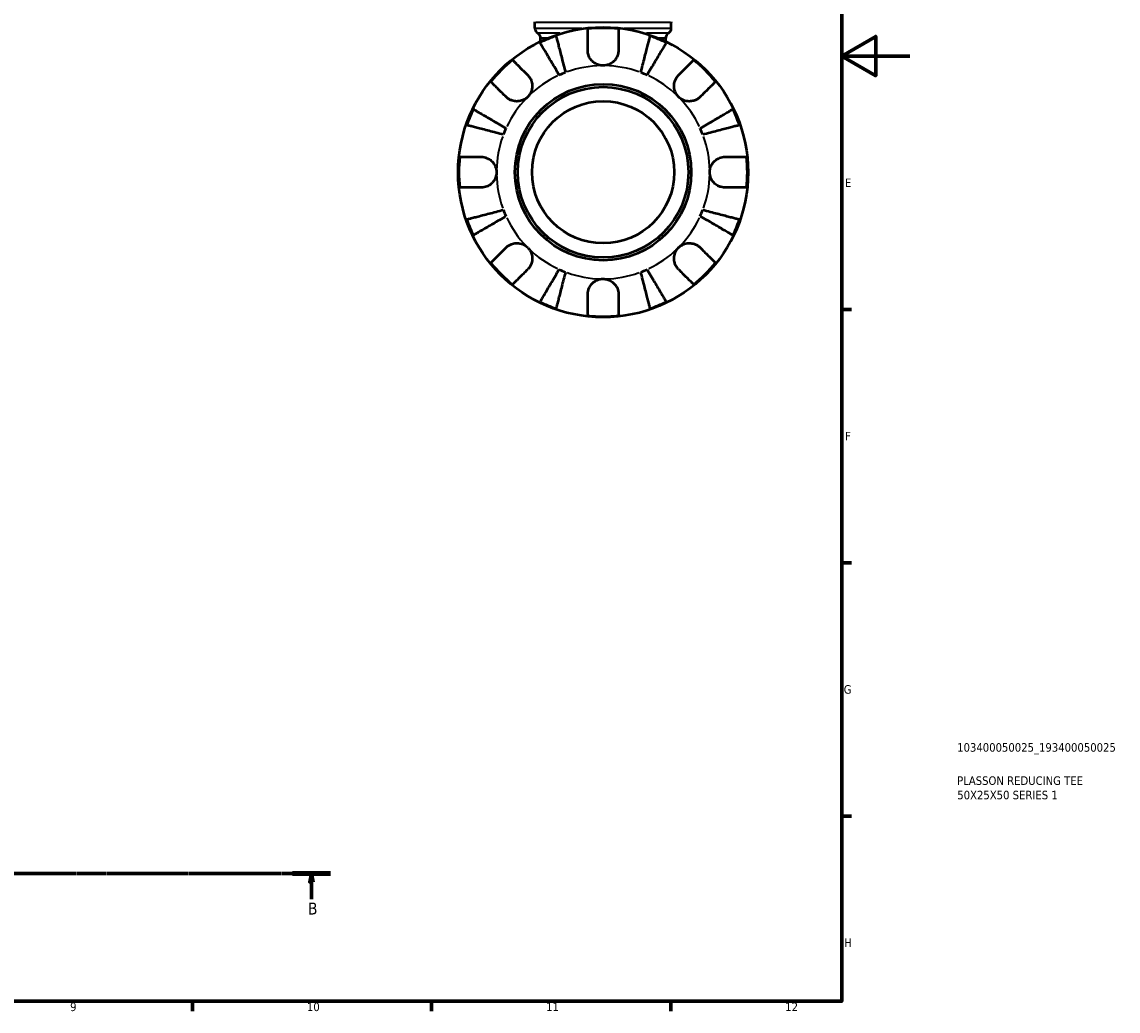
# Model space of a CAD drawing. Header units: millimetres. Extents: x 0 to 902, y 0 to 828.
# Tile 10 of 11: x 581 to 902, y 17 to 307. Entities that reach past the tile are written whole.
import ezdxf

# ---------------------------------------------------------------- set-up
doc = ezdxf.new("R2010")
doc.units = ezdxf.units.MM
doc.linetypes.add('CHAIN', pattern=[0.7087, 0.4724, -0.0591, 0.1181, -0.0591])
for name, color, linetype, lineweight in [('Border (ISO)', 7, 'Continuous', 70), ('Section Line (ISO)', 7, 'CHAIN', 70), ('Title (ISO)', 7, 'Continuous', 50), ('Visible (ISO)', 7, 'Continuous', 50), ('Visible Narrow (ISO)', 7, 'Continuous', 35)]:
    doc.layers.add(name, color=color, linetype=linetype, lineweight=lineweight)
doc.styles.add('Label Text (ISO)', font='tahoma.ttf')
doc.styles.add('Note Text (ISO)', font='tahoma.ttf')

# ---------------------------------------------------------------- blocks, each defined once
blk = doc.blocks.new('Borders Default Border')
at = {"layer": 'Border (ISO)'}
for p, q in [((821, 222.75), (823.9, 222.75)), ((821, 148.5), (823.9, 148.5)), ((821, 74.25), (823.9, 74.25)), ((630.75, 20), (630.75, 17.1)), ((700.83, 20), (700.83, 17.1)), ((770.92, 20), (770.92, 17.1))]:
    blk.add_line(p, q, dxfattribs=at)
at = {"layer": 'Border (ISO)', "flags": 128}
for points in [[(20, 20), (20, 574), (821, 574), (821, 20), (20, 20)], [(841, 297), (821, 297), (831, 302.77), (831, 291.23), (821, 297)]]:
    blk.add_lwpolyline(points, dxfattribs=at)
at = {"layer": 'Border (ISO)', "color": 232, "true_color": 0xca0064, "char_height": 2.5, "attachment_point": 7, "style": 'Note Text (ISO)'}
for s, insert in [('E', (821.94, 258.63)), ('F', (822, 184.38)), ('G', (821.61, 110.08)), ('H', (821.74, 35.88)), ('9', (594.88, 17.05)), ('10', (664.29, 17.05)), ('11', (734.37, 17.1)), ('12', (804.46, 17.1))]:
    blk.add_mtext(s, dxfattribs=dict(at, insert=insert))
blk = doc.blocks.new('Title Blocks ISO')
at = {"layer": 'Title (ISO)', "color": 232, "true_color": 0xca0064, "style": 'Note Text (ISO)'}
for tag, p in [('PART_NUMBER_001', (33.84, 73.13)), ('DESCRIPTION_001', (33.84, 63.4)), ('DESCRIPTION_002', (33.88, 59.18))]:
    blk.add_attdef(tag, p, '', height=2.5, dxfattribs=at)
blk = doc.blocks.new('2dTransSection0')
at = {"layer": 'Section Line (ISO)', "linetype": 'CHAIN'}
blk.add_line((157.6, 57.4), (671.2, 57.4), dxfattribs=at)
at = {"layer": 'Section Line (ISO)', "linetype": 'Continuous', "lineweight": 140}
blk.add_line((660.05, 57.4), (671.2, 57.4), dxfattribs=at)
at = {"layer": 'Section Line (ISO)', "linetype": 'Continuous'}
for p, q in [((665.63, 57.4), (665.13, 54.9)), ((665.13, 54.9), (666.13, 54.9)), ((665.63, 54.9), (665.63, 57.4)), ((666.13, 54.9), (665.63, 57.4)), ((665.63, 49.91), (665.63, 54.9))]:
    blk.add_line(p, q, dxfattribs=at)
at = {"layer": 'Section Line (ISO)', "linetype": 'Continuous', "flags": 128}
blk.add_lwpolyline([(666.13, 54.9), (665.63, 57.4), (665.13, 54.9), (666.13, 54.9)], dxfattribs=at)
at = {"layer": 'Section Line (ISO)'}
blk.add_solid([(666.13, 54.9), (665.63, 57.4), (665.13, 54.9), (666.13, 54.9)], dxfattribs=at)
at = {"layer": 'Section Line (ISO)', "insert": (664.56, 45.4), "char_height": 3.5, "attachment_point": 7, "style": 'Label Text (ISO)'}
blk.add_mtext('B', dxfattribs=at)

msp = doc.modelspace()

# ---------------------------------------------------------------- linework, layer by layer
at = {"layer": 'Visible (ISO)'}
for p, q in [((731.1121, 305.1817), (731.1121, 306.9088)), ((771.0621, 305.1817), (771.0621, 306.9088)), ((732.7571, 301.3128), (732.7571, 302.2697)), ((769.4171, 301.3128), (769.4171, 302.2697))]:
    msp.add_line(p, q, dxfattribs=at)
for radius in [42.5, 25.85, 25, 20.8333]:
    msp.add_circle((751.0871, 262.9688), radius, dxfattribs=at)
for centre, radius, start, end in [((637.2601, 306.9088), 93.8519, 0, 0.074785), ((732.8121, 305.1817), 1.7, 180, 238.923876), ((751.0871, 262.9688), 42.2727, 83.88919, 96.11081), ((769.3621, 305.1817), 1.7, 301.076124, 0), ((864.914, 306.9088), 93.8519, 179.925215, 180), ((731.0571, 302.2697), 1.7, 0, 58.923876), ((751.0871, 262.9688), 42.2727, 109.054366, 115.945634), ((751.0871, 262.9688), 42.2727, 64.054366, 70.945634), ((771.1171, 302.2697), 1.7, 121.076124, 180), ((751.0871, 262.9688), 42.2727, 128.88919, 141.11081), ((751.0871, 262.9688), 42.2727, 38.88919, 51.11081), ((751.0871, 262.9688), 31.25, 110.666222, 114.333778), ((751.0871, 262.9688), 31.25, 65.666222, 69.333778), ((751.0871, 262.9688), 42.2727, 154.054366, 160.945634), ((751.0871, 262.9688), 42.2727, 19.054366, 25.945634), ((751.0871, 262.9688), 31.25, 155.666222, 159.333778), ((751.0871, 262.9688), 31.25, 20.666222, 24.333778), ((751.0871, 262.9688), 42.2727, 173.88919, 186.11081), ((751.0871, 262.9688), 42.2727, 353.88919, 6.11081), ((751.0871, 262.9688), 31.25, 200.666222, 204.333778), ((751.0871, 262.9688), 31.25, 335.666222, 339.333778), ((751.0871, 262.9688), 42.2727, 199.054366, 205.945634), ((751.0871, 262.9688), 42.2727, 334.054366, 340.945634), ((751.0871, 262.9688), 42.2727, 218.88919, 231.11081), ((751.0871, 262.9688), 42.2727, 308.88919, 321.11081), ((751.0871, 262.9688), 31.25, 245.666222, 249.333778), ((751.0871, 262.9688), 31.25, 290.666222, 294.333778), ((751.0871, 262.9688), 42.2727, 244.054366, 250.945634), ((751.0871, 262.9688), 42.2727, 289.054366, 295.945634), ((751.0871, 262.9688), 42.2727, 263.88919, 276.11081)]:
    msp.add_arc(centre, radius, start, end, dxfattribs=at)
for points, knots in [([(737.2865, 302.9254), (737.3235, 302.7824), (737.3791, 302.5672), (737.5105, 302.059), (737.5992, 301.7162), (737.8102, 300.9005), (737.9325, 300.4275), (738.1789, 299.4745), (738.3259, 298.9063), (738.6422, 297.6831), (738.8117, 297.028), (739.1345, 295.7796), (739.3177, 295.0711), (739.6921, 293.6236), (739.8832, 292.8846), (740.0582, 292.208)], [0.21343366, 0.21343366, 0.21343366, 0.21343366, 0.41600999, 0.41600999, 0.62434849, 0.62434849, 0.83268698, 0.83268698, 1.04157188, 1.04157188, 1.25045677, 1.25045677, 1.46012794, 1.46012794, 1.66979911, 1.66979911, 1.66979911, 1.66979911]), ([(746.5871, 298.7188), (746.5871, 299.2192), (746.5871, 299.7274), (746.5871, 300.8436), (746.5871, 301.4323), (746.5871, 302.4188), (746.5871, 302.9079), (746.5871, 303.7517), (746.5871, 304.1064), (746.5871, 304.6315), (746.5871, 304.8536), (746.5871, 305.0013)], [5.502271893, 5.502271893, 5.502271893, 5.502271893, 5.661726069, 5.661726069, 5.871113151, 5.871113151, 6.079513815, 6.079513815, 6.287914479, 6.287914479, 6.490075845, 6.490075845, 6.490075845, 6.490075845]), ([(755.5871, 305.0013), (755.5871, 304.8536), (755.5871, 304.6315), (755.5871, 304.1064), (755.5871, 303.7517), (755.5871, 302.9079), (755.5871, 302.4188), (755.5871, 301.4323), (755.5871, 300.8436), (755.5871, 299.7274), (755.5871, 299.2192), (755.5871, 298.7188)], [0.21343841, 0.21343841, 0.21343841, 0.21343841, 0.415599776, 0.415599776, 0.62400044, 0.62400044, 0.832401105, 0.832401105, 1.041788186, 1.041788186, 1.201242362, 1.201242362, 1.201242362, 1.201242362]), ([(762.1159, 292.208), (762.2909, 292.8846), (762.482, 293.6236), (762.8564, 295.0711), (763.0396, 295.7796), (763.3624, 297.028), (763.5319, 297.6831), (763.8482, 298.9063), (763.9952, 299.4745), (764.2416, 300.4275), (764.3639, 300.9005), (764.5749, 301.7162), (764.6636, 302.059), (764.795, 302.5672), (764.8506, 302.7824), (764.8876, 302.9254)], [5.01611651, 5.01611651, 5.01611651, 5.01611651, 5.22578768, 5.22578768, 5.43545884, 5.43545884, 5.64434374, 5.64434374, 5.85322864, 5.85322864, 6.06156713, 6.06156713, 6.26990562, 6.26990562, 6.47248196, 6.47248196, 6.47248196, 6.47248196]), ([(738.2104, 291.4426), (737.8557, 292.0448), (737.4683, 292.7025), (736.7095, 293.9908), (736.3381, 294.6213), (735.6836, 295.7323), (735.3402, 296.3153), (734.6989, 297.404), (734.401, 297.9097), (733.9014, 298.7578), (733.6535, 299.1787), (733.2259, 299.9047), (733.0462, 300.2098), (732.7797, 300.6621), (732.6669, 300.8536), (732.592, 300.9808)], [5.01611651, 5.01611651, 5.01611651, 5.01611651, 5.22578768, 5.22578768, 5.43545884, 5.43545884, 5.64434374, 5.64434374, 5.85322864, 5.85322864, 6.06156713, 6.06156713, 6.26990562, 6.26990562, 6.47248196, 6.47248196, 6.47248196, 6.47248196]), ([(769.5821, 300.9808), (769.5072, 300.8536), (769.3944, 300.6621), (769.128, 300.2098), (768.9482, 299.9047), (768.5206, 299.1787), (768.2727, 298.7578), (767.7731, 297.9097), (767.4752, 297.404), (766.8339, 296.3153), (766.4905, 295.7323), (765.8361, 294.6213), (765.4647, 293.9908), (764.7058, 292.7025), (764.3184, 292.0448), (763.9637, 291.4426)], [0.21343366, 0.21343366, 0.21343366, 0.21343366, 0.41600999, 0.41600999, 0.62434849, 0.62434849, 0.83268698, 0.83268698, 1.04157188, 1.04157188, 1.25045677, 1.25045677, 1.46012794, 1.46012794, 1.66979911, 1.66979911, 1.66979911, 1.66979911]), ([(724.5476, 295.8723), (724.652, 295.7678), (724.8091, 295.6107), (725.1804, 295.2394), (725.4312, 294.9887), (726.0278, 294.392), (726.3737, 294.0462), (727.0712, 293.3486), (727.4875, 292.9323), (728.2768, 292.143), (728.6362, 291.7837), (728.99, 291.4299)], [0.21343841, 0.21343841, 0.21343841, 0.21343841, 0.415599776, 0.415599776, 0.62400044, 0.62400044, 0.832401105, 0.832401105, 1.041788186, 1.041788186, 1.201242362, 1.201242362, 1.201242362, 1.201242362]), ([(751.0871, 294.2188), (750.6684, 294.2188), (750.252, 294.2772), (749.3627, 294.5316), (748.9025, 294.7521), (748.1131, 295.3104), (747.7818, 295.6311), (747.265, 296.3107), (747.0704, 296.6531), (746.8308, 297.2377), (746.758, 297.4673), (746.6554, 297.9086), (746.6223, 298.1188), (746.5926, 298.4591), (746.5871, 298.5894), (746.5871, 298.7188)], [0, 0, 0, 0, 0.125582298, 0.125582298, 0.277586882, 0.277586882, 0.415658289, 0.415658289, 0.535588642, 0.535588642, 0.610628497, 0.610628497, 0.678307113, 0.678307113, 0.720599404, 0.720599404, 0.720599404, 0.720599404]), ([(755.5871, 298.7188), (755.5871, 298.5099), (755.5725, 298.2984), (755.5125, 297.8761), (755.4676, 297.6662), (755.3305, 297.1964), (755.2297, 296.9394), (754.8787, 296.2443), (754.5784, 295.8341), (753.809, 295.0922), (753.3373, 294.7816), (752.2714, 294.3371), (751.6827, 294.2188), (751.0871, 294.2188)], [-0.72877811, -0.72877811, -0.72877811, -0.72877811, -0.658645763, -0.658645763, -0.589487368, -0.589487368, -0.502828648, -0.502828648, -0.347823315, -0.347823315, -0.178705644, -0.178705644, 0, 0, 0, 0]), ([(773.1841, 291.4299), (773.5379, 291.7837), (773.8973, 292.143), (774.6866, 292.9323), (775.1029, 293.3486), (775.8004, 294.0462), (776.1463, 294.392), (776.7429, 294.9887), (776.9937, 295.2394), (777.365, 295.6107), (777.5221, 295.7678), (777.6265, 295.8723)], [5.502271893, 5.502271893, 5.502271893, 5.502271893, 5.661726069, 5.661726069, 5.871113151, 5.871113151, 6.079513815, 6.079513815, 6.287914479, 6.287914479, 6.490075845, 6.490075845, 6.490075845, 6.490075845]), ([(722.626, 285.0659), (722.2722, 285.4197), (721.9129, 285.779), (721.1236, 286.5683), (720.7073, 286.9846), (720.0097, 287.6822), (719.6638, 288.0281), (719.0672, 288.6247), (718.8164, 288.8755), (718.4451, 289.2468), (718.2881, 289.4038), (718.1836, 289.5083)], [5.502271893, 5.502271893, 5.502271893, 5.502271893, 5.661726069, 5.661726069, 5.871113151, 5.871113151, 6.079513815, 6.079513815, 6.287914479, 6.287914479, 6.490075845, 6.490075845, 6.490075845, 6.490075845]), ([(728.99, 291.4299), (729.0792, 291.3407), (729.1653, 291.247), (729.4329, 290.9297), (729.5993, 290.69), (729.8956, 290.156), (730.0209, 289.8622), (730.2474, 289.1148), (730.3137, 288.655), (730.3001, 287.6229), (730.186, 287.062), (729.7438, 285.9867), (729.4108, 285.4868), (728.99, 285.0659)], [-0.724744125, -0.724744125, -0.724744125, -0.724744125, -0.682926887, -0.682926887, -0.589467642, -0.589467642, -0.490143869, -0.490143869, -0.349335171, -0.349335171, -0.17856496, -0.17856496, 0, 0, 0, 0]), ([(773.1841, 285.0659), (772.943, 285.307), (772.7301, 285.5748), (772.3564, 286.173), (772.2016, 286.5044), (771.9365, 287.316), (771.8618, 287.8022), (771.8706, 288.7531), (771.9463, 289.2082), (772.1851, 289.9418), (772.3132, 290.2276), (772.6161, 290.753), (772.7875, 290.9914), (773.0442, 291.2852), (773.1132, 291.3589), (773.1841, 291.4299)], [0, 0, 0, 0, 0.102304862, 0.102304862, 0.211653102, 0.211653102, 0.358687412, 0.358687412, 0.498615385, 0.498615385, 0.596138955, 0.596138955, 0.690342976, 0.690342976, 0.723550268, 0.723550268, 0.723550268, 0.723550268]), ([(783.9905, 289.5083), (783.886, 289.4038), (783.729, 289.2468), (783.3577, 288.8755), (783.1069, 288.6247), (782.5103, 288.0281), (782.1644, 287.6822), (781.4668, 286.9846), (781.0505, 286.5683), (780.2612, 285.779), (779.9019, 285.4197), (779.5481, 285.0659)], [0.21343841, 0.21343841, 0.21343841, 0.21343841, 0.415599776, 0.415599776, 0.62400044, 0.62400044, 0.832401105, 0.832401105, 1.041788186, 1.041788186, 1.201242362, 1.201242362, 1.201242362, 1.201242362]), ([(728.99, 285.0659), (728.7488, 284.8248), (728.4811, 284.6118), (727.8828, 284.2382), (727.5515, 284.0834), (726.7398, 283.8183), (726.2537, 283.7436), (725.3028, 283.7524), (724.8476, 283.8281), (724.1141, 284.0669), (723.8283, 284.195), (723.3028, 284.4978), (723.0645, 284.6693), (722.7707, 284.926), (722.6969, 284.995), (722.626, 285.0659)], [0, 0, 0, 0, 0.102304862, 0.102304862, 0.211653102, 0.211653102, 0.358687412, 0.358687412, 0.498615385, 0.498615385, 0.596138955, 0.596138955, 0.690342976, 0.690342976, 0.723550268, 0.723550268, 0.723550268, 0.723550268]), ([(779.5481, 285.0659), (779.4589, 284.9767), (779.3652, 284.8905), (779.048, 284.623), (778.8082, 284.4566), (778.2742, 284.1603), (777.9804, 284.035), (777.2331, 283.8085), (776.7732, 283.7421), (775.7411, 283.7557), (775.1803, 283.8699), (774.1049, 284.3121), (773.605, 284.645), (773.1841, 285.0659)], [-0.724744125, -0.724744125, -0.724744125, -0.724744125, -0.682926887, -0.682926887, -0.589467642, -0.589467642, -0.490143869, -0.490143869, -0.349335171, -0.349335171, -0.17856496, -0.17856496, 0, 0, 0, 0]), ([(713.075, 281.4639), (713.2023, 281.3889), (713.3938, 281.2761), (713.8461, 281.0097), (714.1512, 280.83), (714.8772, 280.4024), (715.298, 280.1544), (716.1462, 279.6548), (716.6519, 279.357), (717.7406, 278.7157), (718.3236, 278.3723), (719.4346, 277.7178), (720.0651, 277.3464), (721.3534, 276.5876), (722.0111, 276.2002), (722.6133, 275.8454)], [0.21343366, 0.21343366, 0.21343366, 0.21343366, 0.41600999, 0.41600999, 0.62434849, 0.62434849, 0.83268698, 0.83268698, 1.04157188, 1.04157188, 1.25045677, 1.25045677, 1.46012794, 1.46012794, 1.66979911, 1.66979911, 1.66979911, 1.66979911]), ([(779.5608, 275.8454), (780.163, 276.2002), (780.8207, 276.5876), (782.109, 277.3464), (782.7395, 277.7178), (783.8505, 278.3723), (784.4336, 278.7157), (785.5222, 279.357), (786.0279, 279.6548), (786.8761, 280.1544), (787.297, 280.4024), (788.0229, 280.83), (788.328, 281.0097), (788.7803, 281.2761), (788.9718, 281.3889), (789.0991, 281.4639)], [5.01611651, 5.01611651, 5.01611651, 5.01611651, 5.22578768, 5.22578768, 5.43545884, 5.43545884, 5.64434374, 5.64434374, 5.85322864, 5.85322864, 6.06156713, 6.06156713, 6.26990562, 6.26990562, 6.47248196, 6.47248196, 6.47248196, 6.47248196]), ([(721.8479, 273.9977), (721.1713, 274.1727), (720.4322, 274.3638), (718.9847, 274.7381), (718.2763, 274.9214), (717.0279, 275.2442), (716.3728, 275.4136), (715.1495, 275.73), (714.5814, 275.8769), (713.6283, 276.1234), (713.1554, 276.2457), (712.3397, 276.4567), (711.9969, 276.5453), (711.4886, 276.6768), (711.2735, 276.7324), (711.1305, 276.7694)], [5.01611651, 5.01611651, 5.01611651, 5.01611651, 5.22578768, 5.22578768, 5.43545884, 5.43545884, 5.64434374, 5.64434374, 5.85322864, 5.85322864, 6.06156713, 6.06156713, 6.26990562, 6.26990562, 6.47248196, 6.47248196, 6.47248196, 6.47248196]), ([(791.0436, 276.7694), (790.9006, 276.7324), (790.6855, 276.6768), (790.1773, 276.5453), (789.8344, 276.4567), (789.0187, 276.2457), (788.5458, 276.1234), (787.5927, 275.8769), (787.0246, 275.73), (785.8013, 275.4136), (785.1462, 275.2442), (783.8978, 274.9214), (783.1894, 274.7381), (781.7419, 274.3638), (781.0028, 274.1727), (780.3262, 273.9977)], [0.21343366, 0.21343366, 0.21343366, 0.21343366, 0.41600999, 0.41600999, 0.62434849, 0.62434849, 0.83268698, 0.83268698, 1.04157188, 1.04157188, 1.25045677, 1.25045677, 1.46012794, 1.46012794, 1.66979911, 1.66979911, 1.66979911, 1.66979911]), ([(709.0545, 267.4688), (709.2023, 267.4688), (709.4244, 267.4688), (709.9495, 267.4688), (710.3041, 267.4688), (711.1479, 267.4688), (711.6371, 267.4688), (712.6236, 267.4688), (713.2123, 267.4688), (714.3285, 267.4688), (714.8367, 267.4688), (715.3371, 267.4688)], [0.21343841, 0.21343841, 0.21343841, 0.21343841, 0.415599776, 0.415599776, 0.62400044, 0.62400044, 0.832401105, 0.832401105, 1.041788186, 1.041788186, 1.201242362, 1.201242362, 1.201242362, 1.201242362]), ([(715.3371, 267.4688), (715.4921, 267.4688), (715.6485, 267.4608), (716.0687, 267.4168), (716.3322, 267.3658), (716.8837, 267.2055), (717.1683, 267.091), (717.8549, 266.7276), (718.2344, 266.4445), (718.9584, 265.6991), (719.2725, 265.2231), (719.7193, 264.152), (719.8371, 263.5631), (719.8371, 262.9688)], [-0.719688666, -0.719688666, -0.719688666, -0.719688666, -0.669133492, -0.669133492, -0.584482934, -0.584482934, -0.490084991, -0.490084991, -0.347659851, -0.347659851, -0.17827673, -0.17827673, 0, 0, 0, 0]), ([(782.3371, 262.9688), (782.3371, 263.3698), (782.3906, 263.7689), (782.6132, 264.5829), (782.7923, 264.9899), (783.3361, 265.8551), (783.7351, 266.2788), (784.5025, 266.8341), (784.8278, 267.0118), (785.4267, 267.2513), (785.6919, 267.3292), (786.2388, 267.438), (786.5185, 267.466), (786.8085, 267.4688), (786.8228, 267.4688), (786.8371, 267.4688)], [-3.126212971, -3.126212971, -3.126212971, -3.126212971, -3.005921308, -3.005921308, -2.872956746, -2.872956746, -2.697893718, -2.697893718, -2.583387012, -2.583387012, -2.495475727, -2.495475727, -2.403102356, -2.403102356, -2.398316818, -2.398316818, -2.398316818, -2.398316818]), ([(786.8371, 267.4688), (787.3374, 267.4688), (787.8456, 267.4688), (788.9618, 267.4688), (789.5505, 267.4688), (790.5371, 267.4688), (791.0262, 267.4688), (791.87, 267.4688), (792.2246, 267.4688), (792.7497, 267.4688), (792.9718, 267.4688), (793.1196, 267.4688)], [5.502271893, 5.502271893, 5.502271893, 5.502271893, 5.661726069, 5.661726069, 5.871113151, 5.871113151, 6.079513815, 6.079513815, 6.287914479, 6.287914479, 6.490075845, 6.490075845, 6.490075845, 6.490075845]), ([(719.8371, 262.9688), (719.8371, 262.5678), (719.7835, 262.1687), (719.5609, 261.3547), (719.3818, 260.9478), (718.838, 260.0826), (718.439, 259.6588), (717.6716, 259.1035), (717.3464, 258.9258), (716.7474, 258.6864), (716.4822, 258.6085), (715.9353, 258.4996), (715.6556, 258.4716), (715.3656, 258.4689), (715.3513, 258.4688), (715.3371, 258.4688)], [-3.126212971, -3.126212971, -3.126212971, -3.126212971, -3.005921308, -3.005921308, -2.872956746, -2.872956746, -2.697893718, -2.697893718, -2.583387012, -2.583387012, -2.495475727, -2.495475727, -2.403102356, -2.403102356, -2.398316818, -2.398316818, -2.398316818, -2.398316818]), ([(786.8371, 258.4688), (786.682, 258.4688), (786.5256, 258.4768), (786.1054, 258.5208), (785.8419, 258.5718), (785.2904, 258.7321), (785.0058, 258.8466), (784.3192, 259.21), (783.9397, 259.4931), (783.2157, 260.2386), (782.9016, 260.7145), (782.4548, 261.7857), (782.3371, 262.3746), (782.3371, 262.9688)], [-0.719688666, -0.719688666, -0.719688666, -0.719688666, -0.669133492, -0.669133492, -0.584482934, -0.584482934, -0.490084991, -0.490084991, -0.347659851, -0.347659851, -0.17827673, -0.17827673, 0, 0, 0, 0]), ([(715.3371, 258.4688), (714.8367, 258.4688), (714.3285, 258.4688), (713.2123, 258.4688), (712.6236, 258.4688), (711.6371, 258.4688), (711.1479, 258.4688), (710.3041, 258.4688), (709.9495, 258.4688), (709.4244, 258.4688), (709.2023, 258.4688), (709.0545, 258.4688)], [5.502271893, 5.502271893, 5.502271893, 5.502271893, 5.661726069, 5.661726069, 5.871113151, 5.871113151, 6.079513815, 6.079513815, 6.287914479, 6.287914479, 6.490075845, 6.490075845, 6.490075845, 6.490075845]), ([(793.1196, 258.4688), (792.9718, 258.4688), (792.7497, 258.4688), (792.2246, 258.4688), (791.87, 258.4688), (791.0262, 258.4688), (790.5371, 258.4688), (789.5505, 258.4688), (788.9618, 258.4688), (787.8456, 258.4688), (787.3374, 258.4688), (786.8371, 258.4688)], [0.21343841, 0.21343841, 0.21343841, 0.21343841, 0.415599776, 0.415599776, 0.62400044, 0.62400044, 0.832401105, 0.832401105, 1.041788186, 1.041788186, 1.201242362, 1.201242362, 1.201242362, 1.201242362]), ([(711.1305, 249.1683), (711.2735, 249.2052), (711.4886, 249.2609), (711.9969, 249.3923), (712.3397, 249.481), (713.1554, 249.6919), (713.6283, 249.8142), (714.5814, 250.0607), (715.1495, 250.2076), (716.3728, 250.524), (717.0279, 250.6934), (718.2763, 251.0163), (718.9847, 251.1995), (720.4322, 251.5738), (721.1713, 251.765), (721.8479, 251.94)], [0.21343366, 0.21343366, 0.21343366, 0.21343366, 0.41600999, 0.41600999, 0.62434849, 0.62434849, 0.83268698, 0.83268698, 1.04157188, 1.04157188, 1.25045677, 1.25045677, 1.46012794, 1.46012794, 1.66979911, 1.66979911, 1.66979911, 1.66979911]), ([(780.3262, 251.94), (781.0028, 251.765), (781.7419, 251.5738), (783.1894, 251.1995), (783.8978, 251.0163), (785.1462, 250.6934), (785.8013, 250.524), (787.0246, 250.2076), (787.5927, 250.0607), (788.5458, 249.8142), (789.0187, 249.6919), (789.8344, 249.481), (790.1773, 249.3923), (790.6855, 249.2609), (790.9006, 249.2052), (791.0436, 249.1683)], [5.01611651, 5.01611651, 5.01611651, 5.01611651, 5.22578768, 5.22578768, 5.43545884, 5.43545884, 5.64434374, 5.64434374, 5.85322864, 5.85322864, 6.06156713, 6.06156713, 6.26990562, 6.26990562, 6.47248196, 6.47248196, 6.47248196, 6.47248196]), ([(722.6133, 250.0922), (722.0111, 249.7375), (721.3534, 249.3501), (720.0651, 248.5912), (719.4346, 248.2198), (718.3236, 247.5654), (717.7406, 247.2219), (716.6519, 246.5807), (716.1462, 246.2828), (715.298, 245.7832), (714.8772, 245.5353), (714.1512, 245.1076), (713.8461, 244.9279), (713.3938, 244.6615), (713.2023, 244.5487), (713.075, 244.4737)], [5.01611651, 5.01611651, 5.01611651, 5.01611651, 5.22578768, 5.22578768, 5.43545884, 5.43545884, 5.64434374, 5.64434374, 5.85322864, 5.85322864, 6.06156713, 6.06156713, 6.26990562, 6.26990562, 6.47248196, 6.47248196, 6.47248196, 6.47248196]), ([(789.0991, 244.4737), (788.9718, 244.5487), (788.7803, 244.6615), (788.328, 244.9279), (788.0229, 245.1076), (787.297, 245.5353), (786.8761, 245.7832), (786.0279, 246.2828), (785.5222, 246.5807), (784.4336, 247.2219), (783.8505, 247.5654), (782.7395, 248.2198), (782.109, 248.5912), (780.8207, 249.3501), (780.163, 249.7375), (779.5608, 250.0922)], [0.21343366, 0.21343366, 0.21343366, 0.21343366, 0.41600999, 0.41600999, 0.62434849, 0.62434849, 0.83268698, 0.83268698, 1.04157188, 1.04157188, 1.25045677, 1.25045677, 1.46012794, 1.46012794, 1.66979911, 1.66979911, 1.66979911, 1.66979911]), ([(722.626, 240.8717), (722.7152, 240.9609), (722.8089, 241.0471), (723.1262, 241.3147), (723.3659, 241.481), (723.8999, 241.7773), (724.1937, 241.9026), (724.9411, 242.1291), (725.4009, 242.1955), (726.433, 242.1819), (726.9938, 242.0677), (728.0692, 241.6255), (728.5691, 241.2926), (728.99, 240.8717)], [-0.724744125, -0.724744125, -0.724744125, -0.724744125, -0.682926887, -0.682926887, -0.589467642, -0.589467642, -0.490143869, -0.490143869, -0.349335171, -0.349335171, -0.17856496, -0.17856496, 0, 0, 0, 0]), ([(773.1841, 240.8717), (773.4253, 241.1129), (773.693, 241.3258), (774.2913, 241.6995), (774.6226, 241.8542), (775.4343, 242.1194), (775.9204, 242.1941), (776.8713, 242.1853), (777.3265, 242.1095), (778.0601, 241.8708), (778.3458, 241.7426), (778.8713, 241.4398), (779.1097, 241.2683), (779.4034, 241.0117), (779.4772, 240.9427), (779.5481, 240.8717)], [0, 0, 0, 0, 0.102304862, 0.102304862, 0.211653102, 0.211653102, 0.358687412, 0.358687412, 0.498615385, 0.498615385, 0.596138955, 0.596138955, 0.690342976, 0.690342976, 0.723550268, 0.723550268, 0.723550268, 0.723550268]), ([(718.1836, 236.4293), (718.2881, 236.5338), (718.4451, 236.6909), (718.8164, 237.0622), (719.0672, 237.3129), (719.6638, 237.9096), (720.0097, 238.2554), (720.7073, 238.953), (721.1236, 239.3693), (721.9129, 240.1586), (722.2722, 240.5179), (722.626, 240.8717)], [0.21343841, 0.21343841, 0.21343841, 0.21343841, 0.415599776, 0.415599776, 0.62400044, 0.62400044, 0.832401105, 0.832401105, 1.041788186, 1.041788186, 1.201242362, 1.201242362, 1.201242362, 1.201242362]), ([(728.99, 240.8717), (729.2311, 240.6306), (729.444, 240.3629), (729.8177, 239.7646), (729.9725, 239.4332), (730.2376, 238.6216), (730.3123, 238.1355), (730.3035, 237.1846), (730.2278, 236.7294), (729.989, 235.9958), (729.8609, 235.7101), (729.558, 235.1846), (729.3866, 234.9462), (729.1299, 234.6525), (729.0609, 234.5787), (728.99, 234.5078)], [0, 0, 0, 0, 0.102304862, 0.102304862, 0.211653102, 0.211653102, 0.358687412, 0.358687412, 0.498615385, 0.498615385, 0.596138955, 0.596138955, 0.690342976, 0.690342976, 0.723550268, 0.723550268, 0.723550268, 0.723550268]), ([(773.1841, 234.5078), (773.0949, 234.597), (773.0088, 234.6906), (772.7412, 235.0079), (772.5748, 235.2477), (772.2785, 235.7817), (772.1532, 236.0754), (771.9267, 236.8228), (771.8604, 237.2826), (771.874, 238.3147), (771.9881, 238.8756), (772.4304, 239.9509), (772.7633, 240.4508), (773.1841, 240.8717)], [-0.724744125, -0.724744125, -0.724744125, -0.724744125, -0.682926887, -0.682926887, -0.589467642, -0.589467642, -0.490143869, -0.490143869, -0.349335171, -0.349335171, -0.17856496, -0.17856496, 0, 0, 0, 0]), ([(779.5481, 240.8717), (779.9019, 240.5179), (780.2612, 240.1586), (781.0505, 239.3693), (781.4668, 238.953), (782.1644, 238.2554), (782.5103, 237.9096), (783.1069, 237.3129), (783.3577, 237.0622), (783.729, 236.6909), (783.886, 236.5338), (783.9905, 236.4293)], [5.502271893, 5.502271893, 5.502271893, 5.502271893, 5.661726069, 5.661726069, 5.871113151, 5.871113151, 6.079513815, 6.079513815, 6.287914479, 6.287914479, 6.490075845, 6.490075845, 6.490075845, 6.490075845]), ([(728.99, 234.5078), (728.6362, 234.154), (728.2768, 233.7946), (727.4875, 233.0053), (727.0712, 232.589), (726.3737, 231.8915), (726.0278, 231.5456), (725.4312, 230.949), (725.1804, 230.6982), (724.8091, 230.3269), (724.652, 230.1698), (724.5476, 230.0654)], [5.502271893, 5.502271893, 5.502271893, 5.502271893, 5.661726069, 5.661726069, 5.871113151, 5.871113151, 6.079513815, 6.079513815, 6.287914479, 6.287914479, 6.490075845, 6.490075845, 6.490075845, 6.490075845]), ([(777.6265, 230.0654), (777.5221, 230.1698), (777.365, 230.3269), (776.9937, 230.6982), (776.7429, 230.949), (776.1463, 231.5456), (775.8004, 231.8915), (775.1029, 232.589), (774.6866, 233.0053), (773.8973, 233.7946), (773.5379, 234.154), (773.1841, 234.5078)], [0.21343841, 0.21343841, 0.21343841, 0.21343841, 0.415599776, 0.415599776, 0.62400044, 0.62400044, 0.832401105, 0.832401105, 1.041788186, 1.041788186, 1.201242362, 1.201242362, 1.201242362, 1.201242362]), ([(732.592, 224.9568), (732.6669, 225.0841), (732.7797, 225.2755), (733.0462, 225.7278), (733.2259, 226.0329), (733.6535, 226.7589), (733.9014, 227.1798), (734.401, 228.028), (734.6989, 228.5336), (735.3402, 229.6223), (735.6836, 230.2054), (736.3381, 231.3164), (736.7095, 231.9469), (737.4683, 233.2351), (737.8557, 233.8929), (738.2104, 234.4951)], [0.21343366, 0.21343366, 0.21343366, 0.21343366, 0.41600999, 0.41600999, 0.62434849, 0.62434849, 0.83268698, 0.83268698, 1.04157188, 1.04157188, 1.25045677, 1.25045677, 1.46012794, 1.46012794, 1.66979911, 1.66979911, 1.66979911, 1.66979911]), ([(740.0582, 233.7297), (739.8832, 233.053), (739.6921, 232.314), (739.3177, 230.8665), (739.1345, 230.158), (738.8117, 228.9097), (738.6422, 228.2546), (738.3259, 227.0313), (738.1789, 226.4631), (737.9325, 225.5101), (737.8102, 225.0372), (737.5992, 224.2214), (737.5105, 223.8786), (737.3791, 223.3704), (737.3235, 223.1553), (737.2865, 223.0123)], [5.01611651, 5.01611651, 5.01611651, 5.01611651, 5.22578768, 5.22578768, 5.43545884, 5.43545884, 5.64434374, 5.64434374, 5.85322864, 5.85322864, 6.06156713, 6.06156713, 6.26990562, 6.26990562, 6.47248196, 6.47248196, 6.47248196, 6.47248196]), ([(746.5871, 227.2188), (746.5871, 227.3739), (746.5951, 227.5303), (746.6391, 227.9505), (746.6901, 228.214), (746.8504, 228.7655), (746.9649, 229.0501), (747.3282, 229.7367), (747.6113, 230.1162), (748.3568, 230.8402), (748.8328, 231.1543), (749.9039, 231.6011), (750.4928, 231.7188), (751.0871, 231.7188)], [-0.719688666, -0.719688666, -0.719688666, -0.719688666, -0.669133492, -0.669133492, -0.584482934, -0.584482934, -0.490084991, -0.490084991, -0.347659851, -0.347659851, -0.17827673, -0.17827673, 0, 0, 0, 0]), ([(751.0871, 231.7188), (751.488, 231.7188), (751.8871, 231.6652), (752.7012, 231.4427), (753.1081, 231.2636), (753.9733, 230.7198), (754.397, 230.3208), (754.9523, 229.5533), (755.1301, 229.2281), (755.3695, 228.6291), (755.4474, 228.364), (755.5563, 227.8171), (755.5842, 227.5373), (755.587, 227.2473), (755.5871, 227.2331), (755.5871, 227.2188)], [-3.126212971, -3.126212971, -3.126212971, -3.126212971, -3.005921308, -3.005921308, -2.872956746, -2.872956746, -2.697893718, -2.697893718, -2.583387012, -2.583387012, -2.495475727, -2.495475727, -2.403102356, -2.403102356, -2.398316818, -2.398316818, -2.398316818, -2.398316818]), ([(764.8876, 223.0123), (764.8506, 223.1553), (764.795, 223.3704), (764.6636, 223.8786), (764.5749, 224.2214), (764.3639, 225.0372), (764.2416, 225.5101), (763.9952, 226.4631), (763.8482, 227.0313), (763.5319, 228.2546), (763.3624, 228.9097), (763.0396, 230.158), (762.8564, 230.8665), (762.482, 232.314), (762.2909, 233.053), (762.1159, 233.7297)], [0.21343366, 0.21343366, 0.21343366, 0.21343366, 0.41600999, 0.41600999, 0.62434849, 0.62434849, 0.83268698, 0.83268698, 1.04157188, 1.04157188, 1.25045677, 1.25045677, 1.46012794, 1.46012794, 1.66979911, 1.66979911, 1.66979911, 1.66979911]), ([(763.9637, 234.4951), (764.3184, 233.8929), (764.7058, 233.2351), (765.4647, 231.9469), (765.8361, 231.3164), (766.4905, 230.2054), (766.8339, 229.6223), (767.4752, 228.5336), (767.7731, 228.028), (768.2727, 227.1798), (768.5206, 226.7589), (768.9482, 226.0329), (769.128, 225.7278), (769.3944, 225.2755), (769.5072, 225.0841), (769.5821, 224.9568)], [5.01611651, 5.01611651, 5.01611651, 5.01611651, 5.22578768, 5.22578768, 5.43545884, 5.43545884, 5.64434374, 5.64434374, 5.85322864, 5.85322864, 6.06156713, 6.06156713, 6.26990562, 6.26990562, 6.47248196, 6.47248196, 6.47248196, 6.47248196]), ([(746.5871, 220.9363), (746.5871, 221.0841), (746.5871, 221.3062), (746.5871, 221.8313), (746.5871, 222.1859), (746.5871, 223.0297), (746.5871, 223.5188), (746.5871, 224.5053), (746.5871, 225.094), (746.5871, 226.2103), (746.5871, 226.7185), (746.5871, 227.2188)], [0.21343841, 0.21343841, 0.21343841, 0.21343841, 0.415599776, 0.415599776, 0.62400044, 0.62400044, 0.832401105, 0.832401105, 1.041788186, 1.041788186, 1.201242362, 1.201242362, 1.201242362, 1.201242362]), ([(755.5871, 227.2188), (755.5871, 226.7185), (755.5871, 226.2103), (755.5871, 225.094), (755.5871, 224.5053), (755.5871, 223.5188), (755.5871, 223.0297), (755.5871, 222.1859), (755.5871, 221.8313), (755.5871, 221.3062), (755.5871, 221.0841), (755.5871, 220.9363)], [5.502271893, 5.502271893, 5.502271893, 5.502271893, 5.661726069, 5.661726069, 5.871113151, 5.871113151, 6.079513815, 6.079513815, 6.287914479, 6.287914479, 6.490075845, 6.490075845, 6.490075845, 6.490075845])]:
    msp.add_open_spline(points, degree=3, knots=knots, dxfattribs=at)
at = {"layer": 'Visible Narrow (ISO)'}
for p, q in [((731.1556, 305.1817), (744.8885, 305.1817)), ((770.8161, 306.9088), (731.358, 306.9088)), ((757.2856, 305.1817), (771.0185, 305.1817)), ((738.3895, 303.7257), (731.9535, 303.7257)), ((734.7041, 302.2697), (732.7625, 302.2697)), ((770.2206, 303.7257), (763.7846, 303.7257)), ((769.4116, 302.2697), (767.47, 302.2697))]:
    msp.add_line(p, q, dxfattribs=at)
for start, end in [(91.033311, 109.632911), (70.367089, 88.966689), (115.367089, 133.966689), (46.033311, 64.632911), (136.033311, 154.632911), (25.367089, 43.966689), (160.367089, 178.966689), (1.033311, 19.632911), (181.033311, 199.632911), (340.367089, 358.966689), (205.367089, 223.966689), (316.033311, 334.632911), (226.033311, 244.632911), (295.367089, 313.966689), (250.367089, 268.966689), (271.033311, 289.632911)]:
    msp.add_arc((751.0871, 262.9688), 31.25, start, end, dxfattribs=at)

# ---------------------------------------------------------------- block references
msp.add_blockref('Borders Default Border', (0, 0))
msp.add_blockref('Title Blocks ISO', (821, 20)).add_auto_attribs({'PART_NUMBER_001': '103400050025_193400050025', 'DESCRIPTION_001': 'PLASSON REDUCING TEE', 'DESCRIPTION_002': '50X25X50 SERIES 1'})
at = {"layer": 'Section Line (ISO)'}
msp.add_blockref('2dTransSection0', (0, 0), dxfattribs=at)

doc.saveas('drawing.dxf')
